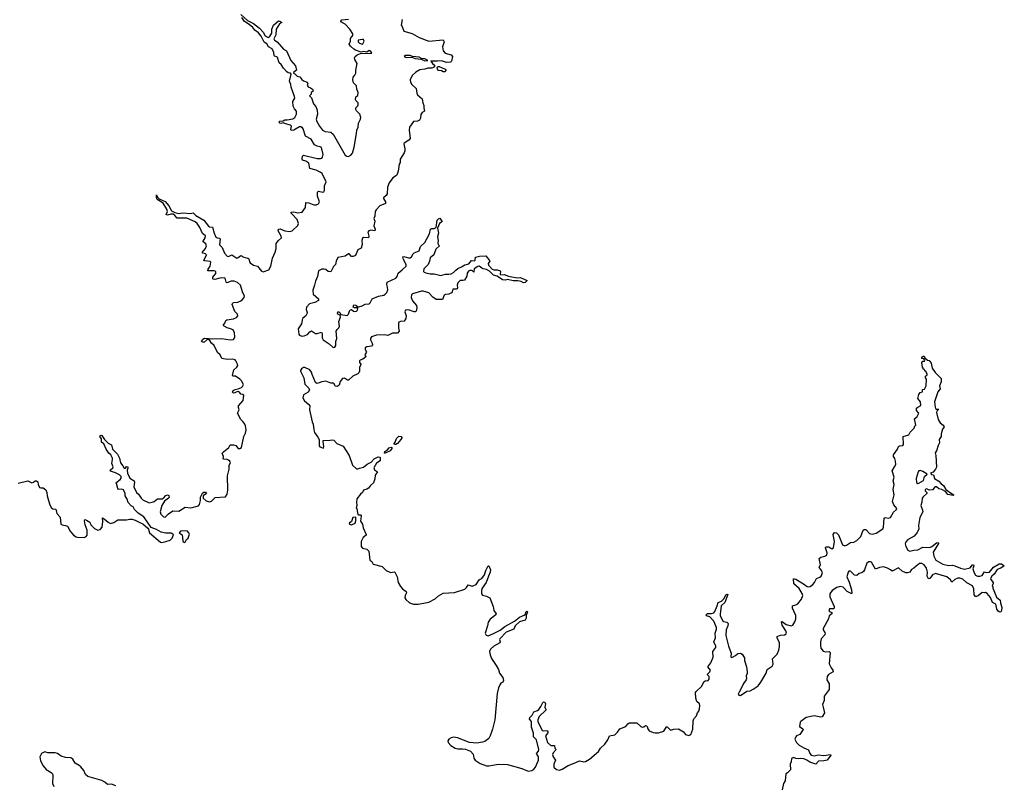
# Model space of a CAD drawing. Extents: x 2551545 to 2886624, y 315747 to 489036.
# Tile 76 of 119: x 2655574 to 2667830, y 375811 to 385342. Entities that reach past the tile are written whole.
import ezdxf

# ---------------------------------------------------------------- set-up
doc = ezdxf.new("R2010")
doc.units = 0

msp = doc.modelspace()

# ---------------------------------------------------------------- linework, layer by layer
at = {"layer": '0CON10XD'}
for points in [[(2657866, 382346), (2657898, 382415), (2657887, 382425), (2657852, 382435), (2657846, 382445), (2657886, 382495), (2657901, 382525), (2657891, 382551), (2657858, 382575), (2657857, 382585), (2657881, 382625), (2657885, 382645), (2657881, 382655), (2657850, 382680), (2657818, 382755), (2657783, 382805), (2657759, 382825), (2657655, 382871), (2657535, 382873), (2657506, 382906), (2657485, 382919), (2657455, 382920), (2657415, 382910), (2657396, 382915), (2657414, 382955), (2657407, 382985), (2657359, 383059), (2657284, 383105), (2657275, 383130), (2657275, 383160), (2657291, 383131), (2657312, 383112), (2657385, 383078), (2657429, 383025), (2657465, 382963), (2657505, 382941), (2657537, 382933), (2657555, 382928), (2657605, 382936), (2657699, 382931), (2657735, 382937), (2657768, 382905), (2657866, 382846), (2657925, 382770), (2657935, 382764), (2657975, 382758), (2657993, 382685), (2658015, 382636), (2658030, 382625), (2658061, 382621), (2658069, 382615), (2658061, 382541), (2658094, 382504), (2658124, 382434), (2658155, 382396), (2658175, 382395), (2658215, 382416), (2658275, 382374), (2658295, 382382), (2658325, 382406), (2658364, 382384), (2658415, 382374), (2658427, 382365), (2658436, 382326), (2658443, 382315), (2658484, 382285), (2658535, 382272), (2658585, 382213), (2658605, 382201), (2658675, 382228), (2658699, 382275), (2658721, 382375), (2658756, 382446), (2658766, 382495), (2658766, 382555), (2658795, 382594), (2658831, 382625), (2658830, 382645), (2658793, 382715), (2658796, 382734), (2658815, 382737), (2658876, 382715), (2658935, 382703), (2658966, 382714), (2659035, 382780), (2659046, 382805), (2659029, 382855), (2658960, 382925), (2658952, 382935), (2658954, 382945), (2658985, 382948), (2659035, 382939), (2659088, 382945), (2659132, 383005), (2659135, 383067), (2659175, 383063), (2659235, 383038), (2659265, 383039), (2659292, 383048), (2659305, 383075), (2659281, 383145), (2659280, 383195), (2659295, 383206), (2659347, 383193), (2659360, 383200), (2659368, 383215), (2659368, 383272), (2659389, 383325), (2659337, 383425), (2659316, 383445), (2659265, 383470), (2659185, 383490), (2659171, 383555), (2659135, 383579), (2659093, 383593), (2659088, 383605), (2659096, 383644), (2659106, 383654), (2659275, 383614), (2659317, 383613), (2659335, 383619), (2659345, 383632), (2659352, 383665), (2659329, 383749), (2659315, 383760), (2659275, 383769), (2659245, 383785), (2659200, 383855), (2659133, 383893), (2659101, 383981), (2659094, 383994), (2659075, 384009), (2659055, 384006), (2658985, 383968), (2658955, 383961), (2658948, 383975), (2658956, 384015), (2658945, 384029), (2658882, 384045), (2658855, 384059), (2658825, 384049), (2658812, 384052), (2658798, 384065), (2658810, 384080), (2658855, 384084), (2658875, 384096), (2658905, 384094), (2658974, 384106), (2658998, 384125), (2659018, 384165), (2659018, 384205), (2658993, 384233), (2658978, 384265), (2658973, 384325), (2658997, 384363), (2658994, 384386), (2658952, 384502), (2658950, 384535), (2658934, 384575), (2658952, 384665), (2658945, 384675), (2658915, 384682), (2658901, 384691), (2658858, 384738), (2658827, 384785), (2658803, 384803), (2658785, 384871), (2658775, 384880), (2658746, 384886), (2658740, 384895), (2658739, 384935), (2658718, 384978), (2658673, 385005), (2658652, 385042), (2658615, 385063), (2658578, 385138), (2658547, 385177), (2658501, 385211), (2658475, 385244), (2658432, 385282), (2658371, 385321), (2658339, 385369)], [(2658328, 385405), (2658411, 385331), (2658485, 385294), (2658557, 385237), (2658606, 385185), (2658631, 385141), (2658665, 385122), (2658685, 385130), (2658711, 385175), (2658714, 385225), (2658732, 385275), (2658795, 385328), (2658810, 385325), (2658835, 385308), (2658808, 385292), (2658768, 385225), (2658763, 385155), (2658736, 385105), (2658745, 385086), (2658777, 385067), (2658858, 384975), (2658893, 384953), (2658949, 384835), (2659006, 384766), (2659021, 384715), (2658982, 384685), (2658984, 384675), (2658997, 384667), (2659029, 384639), (2659060, 384630), (2659085, 384596), (2659105, 384582), (2659152, 384565), (2659160, 384545), (2659153, 384525), (2659163, 384505), (2659195, 384493), (2659217, 384475), (2659225, 384450), (2659204, 384436), (2659200, 384415), (2659182, 384395), (2659208, 384368), (2659230, 384295), (2659262, 384262), (2659278, 384215), (2659279, 384165), (2659265, 384105), (2659273, 384075), (2659305, 384018), (2659345, 383967), (2659375, 383951), (2659445, 383943), (2659477, 383917), (2659625, 383654), (2659645, 383641), (2659665, 383638), (2659695, 383655), (2659715, 383679), (2659737, 383755), (2659766, 383926), (2659770, 383965), (2659788, 384005), (2659790, 384055), (2659818, 384105), (2659821, 384125), (2659808, 384165), (2659767, 384207), (2659757, 384225), (2659758, 384245), (2659782, 384268), (2659788, 384282), (2659786, 384306), (2659756, 384335), (2659754, 384345), (2659759, 384381), (2659785, 384398), (2659788, 384435), (2659770, 384475), (2659765, 384517), (2659730, 384555), (2659719, 384595), (2659723, 384627), (2659747, 384653), (2659759, 384675), (2659758, 384715), (2659775, 384795), (2659746, 384845), (2659742, 384868), (2659748, 384882), (2659776, 384905), (2659815, 384922), (2659957, 384925), (2659943, 384945), (2659925, 384957), (2659895, 384939), (2659855, 384946), (2659825, 384938), (2659755, 384961), (2659732, 384975), (2659691, 385011), (2659677, 385035), (2659690, 385075), (2659691, 385109), (2659705, 385124), (2659720, 385145), (2659720, 385165), (2659682, 385225), (2659626, 385285), (2659571, 385315), (2659570, 385325), (2659585, 385339), (2659665, 385348)], [(2660335, 385345), (2660321, 385275), (2660335, 385255), (2660355, 385198), (2660458, 385168), (2660545, 385122), (2660665, 385073), (2660845, 385091), (2660856, 385066), (2660836, 385005), (2660844, 384954), (2660868, 384925), (2660943, 384903), (2660961, 384885), (2660950, 384825), (2660936, 384814), (2660885, 384807), (2660825, 384831), (2660775, 384824), (2660693, 384827), (2660712, 384795), (2660739, 384775), (2660736, 384755), (2660725, 384745), (2660705, 384738), (2660655, 384739), (2660615, 384726), (2660553, 384717), (2660505, 384688), (2660459, 384645), (2660436, 384595), (2660438, 384565), (2660455, 384536), (2660510, 384485), (2660516, 384426), (2660525, 384407), (2660584, 384355), (2660592, 384305), (2660606, 384275), (2660604, 384245), (2660613, 384205), (2660584, 384186), (2660569, 384161), (2660561, 384115), (2660549, 384091), (2660525, 384078), (2660475, 384074), (2660426, 384004), (2660422, 383965), (2660436, 383864), (2660419, 383841), (2660359, 383805), (2660356, 383795), (2660370, 383735), (2660370, 383710), (2660360, 383685), (2660308, 383605), (2660308, 383565), (2660298, 383542), (2660286, 383456), (2660272, 383418), (2660265, 383404), (2660218, 383375), (2660175, 383311), (2660153, 383255), (2660148, 383172), (2660136, 383154), (2660103, 383125), (2660102, 383115), (2660129, 383075), (2660126, 383055), (2660055, 383024), (2660011, 382975), (2660000, 382955), (2659994, 382896), (2659984, 382866), (2659993, 382835), (2659982, 382775), (2659997, 382735), (2659996, 382715), (2659945, 382721), (2659918, 382712), (2659908, 382695), (2659920, 382645), (2659915, 382626), (2659855, 382630), (2659840, 382620), (2659831, 382595), (2659838, 382545), (2659824, 382496), (2659783, 382477), (2659754, 382406), (2659725, 382392), (2659705, 382392), (2659675, 382427), (2659665, 382425), (2659624, 382396), (2659535, 382380), (2659512, 382335), (2659506, 382294), (2659479, 382271), (2659445, 382202), (2659415, 382207), (2659385, 382233), (2659365, 382238), (2659333, 382237), (2659292, 382215), (2659281, 382145), (2659255, 382085), (2659245, 382035), (2659222, 381975), (2659228, 381925), (2659259, 381895)], [(2659835, 385039), (2659845, 385042), (2659862, 385075), (2659855, 385094), (2659835, 385096), (2659786, 385085), (2659788, 385065), (2659805, 385048), (2659835, 385039)], [(2660615, 384829), (2660655, 384833), (2660618, 384855), (2660577, 384857), (2660546, 384876), (2660462, 384882), (2660434, 384894), (2660375, 384896), (2660358, 384885), (2660385, 384871), (2660454, 384874), (2660495, 384858), (2660572, 384852), (2660615, 384829)], [(2660845, 384691), (2660824, 384704), (2660785, 384709), (2660774, 384725), (2660772, 384748), (2660782, 384758), (2660795, 384759), (2660869, 384725), (2660878, 384715), (2660878, 384705), (2660865, 384694), (2660845, 384691)], [(2659259, 381895), (2659293, 381865), (2659292, 381845), (2659248, 381822), (2659181, 381805), (2659145, 381765), (2659139, 381735), (2659152, 381695), (2659150, 381680), (2659135, 381655), (2659095, 381623), (2659082, 381555), (2659042, 381495), (2659049, 381429), (2659056, 381415), (2659085, 381404), (2659115, 381405), (2659155, 381424), (2659185, 381457), (2659205, 381468), (2659255, 381435), (2659278, 381435), (2659330, 381450), (2659341, 381435), (2659341, 381381), (2659352, 381355), (2659428, 381308), (2659475, 381261), (2659495, 381264), (2659508, 381285), (2659509, 381335), (2659522, 381375), (2659514, 381465), (2659525, 381485), (2659547, 381505), (2659555, 381525), (2659548, 381585), (2659567, 381637), (2659562, 381662), (2659549, 381669), (2659535, 381674), (2659528, 381685), (2659535, 381703), (2659545, 381704), (2659558, 381695), (2659571, 381671), (2659649, 381661), (2659668, 381675), (2659678, 381715), (2659689, 381731), (2659705, 381734), (2659728, 381715), (2659745, 381711), (2659765, 381715), (2659779, 381725), (2659784, 381744), (2659775, 381754), (2659740, 381755), (2659724, 381764), (2659735, 381791), (2659759, 381789), (2659785, 381768), (2659795, 381766), (2659835, 381778), (2659875, 381800), (2659924, 381806), (2659936, 381815), (2659962, 381868), (2660040, 381900), (2660105, 381913), (2660125, 381924), (2660145, 381945), (2660155, 381978), (2660153, 382013), (2660143, 382047), (2660146, 382074), (2660257, 382123), (2660272, 382145), (2660283, 382187), (2660334, 382226), (2660383, 382275), (2660383, 382295), (2660353, 382355), (2660345, 382388), (2660355, 382394), (2660415, 382377), (2660435, 382378), (2660451, 382389), (2660472, 382428), (2660485, 382439), (2660546, 382464), (2660562, 382518), (2660615, 382570), (2660676, 382674), (2660688, 382735), (2660705, 382743), (2660735, 382744), (2660758, 382755), (2660771, 382845), (2660785, 382863), (2660805, 382870), (2660830, 382835), (2660830, 382825), (2660800, 382805), (2660773, 382747), (2660786, 382685), (2660773, 382637), (2660781, 382595), (2660778, 382565), (2660784, 382545), (2660801, 382525), (2660753, 382485), (2660730, 382415), (2660685, 382378), (2660676, 382334), (2660657, 382293), (2660605, 382239), (2660599, 382209), (2660607, 382197), (2660629, 382189), (2660685, 382178), (2660735, 382177), (2660815, 382158), (2660875, 382173), (2660915, 382173), (2660945, 382180), (2660975, 382196), (2661004, 382225), (2661026, 382245), (2661075, 382264), (2661115, 382289), (2661165, 382302), (2661196, 382344), (2661235, 382338), (2661245, 382348), (2661249, 382385), (2661297, 382397), (2661375, 382400), (2661422, 382345), (2661424, 382335), (2661406, 382305), (2661410, 382285), (2661455, 382236), (2661475, 382227), (2661516, 382226), (2661553, 382215), (2661559, 382205), (2661556, 382175), (2661565, 382164), (2661605, 382170), (2661658, 382148), (2661765, 382129), (2661805, 382132), (2661826, 382126), (2661890, 382095), (2661865, 382072), (2661846, 382064), (2661814, 382084), (2661775, 382092), (2661715, 382089), (2661645, 382108), (2661615, 382099), (2661585, 382102), (2661518, 382148), (2661470, 382160), (2661420, 382210), (2661385, 382232), (2661345, 382242), (2661325, 382249), (2661295, 382272), (2661275, 382271), (2661231, 382239), (2661225, 382200), (2661212, 382215), (2661199, 382219), (2661175, 382219), (2661160, 382210), (2661144, 382186), (2661139, 382151), (2661109, 382101), (2661095, 382094), (2661055, 382096), (2661028, 382065), (2661020, 382035), (2661024, 382005), (2661018, 381992), (2661005, 381986), (2660965, 381987), (2660959, 381955), (2660949, 381941), (2660916, 381924), (2660875, 381919), (2660859, 381911), (2660835, 381860), (2660758, 381858), (2660715, 381888), (2660665, 381943), (2660595, 381962), (2660575, 381962), (2660465, 381928), (2660451, 381915), (2660445, 381885), (2660465, 381842), (2660514, 381785), (2660518, 381755), (2660509, 381715), (2660496, 381704), (2660486, 381704), (2660415, 381729), (2660378, 381725), (2660370, 381705), (2660383, 381655), (2660380, 381620), (2660361, 381589), (2660314, 381586), (2660294, 381576), (2660289, 381565), (2660289, 381505), (2660299, 381465), (2660275, 381438), (2660215, 381438), (2660155, 381411), (2660115, 381418), (2660015, 381416), (2659953, 381395), (2659941, 381375), (2659940, 381355), (2659963, 381315), (2659967, 381293), (2659953, 381277), (2659895, 381270), (2659875, 381255), (2659873, 381235), (2659889, 381205), (2659887, 381193), (2659872, 381175), (2659884, 381145), (2659845, 381115), (2659811, 381105), (2659802, 381095), (2659804, 381075), (2659821, 381055), (2659822, 381045), (2659802, 381015), (2659804, 380965), (2659797, 380945), (2659785, 380932), (2659722, 380905), (2659665, 380854), (2659655, 380854), (2659615, 380878), (2659594, 380875), (2659564, 380836), (2659549, 380791), (2659525, 380776), (2659501, 380781), (2659488, 380808), (2659477, 380815), (2659445, 380815), (2659385, 380843), (2659335, 380835), (2659301, 380821), (2659274, 380814), (2659255, 380825), (2659213, 380925), (2659207, 380955), (2659185, 380985), (2659125, 381014), (2659105, 381011), (2659082, 380995), (2659068, 380975), (2659069, 380965), (2659111, 380885), (2659122, 380805), (2659174, 380754), (2659183, 380735), (2659164, 380706), (2659105, 380671), (2659097, 380635), (2659118, 380595), (2659175, 380550), (2659184, 380535), (2659183, 380485), (2659215, 380335), (2659228, 380305), (2659235, 380238), (2659245, 380202), (2659286, 380145), (2659300, 380115), (2659301, 380035), (2659311, 380025), (2659355, 380008), (2659360, 380025), (2659350, 380095), (2659353, 380105), (2659438, 380108), (2659461, 380111), (2659485, 380106), (2659520, 380065), (2659601, 380031), (2659674, 379915), (2659715, 379797), (2659765, 379752), (2659785, 379750), (2659805, 379760), (2659855, 379770), (2659901, 379809), (2659947, 379833), (2659985, 379877), (2660035, 379898), (2660055, 379897), (2660061, 379891), (2660060, 379850), (2660015, 379821), (2659984, 379765), (2659990, 379740), (2660026, 379715), (2659998, 379672), (2659994, 379625), (2659978, 379575), (2659941, 379545), (2659915, 379510), (2659895, 379498), (2659855, 379485), (2659839, 379455), (2659816, 379434), (2659772, 379378), (2659766, 379335), (2659772, 379295), (2659762, 379265), (2659772, 379252), (2659783, 379183), (2659792, 379178), (2659815, 379178), (2659826, 379166), (2659818, 379098), (2659842, 379062), (2659850, 379015), (2659888, 378935), (2659886, 378924), (2659849, 378895), (2659825, 378848), (2659824, 378785), (2659843, 378763), (2659895, 378751), (2659921, 378725), (2659934, 378615), (2659956, 378596), (2659973, 378563), (2660085, 378536), (2660135, 378487), (2660180, 378465), (2660195, 378461), (2660235, 378470), (2660243, 378463), (2660271, 378405), (2660287, 378335), (2660314, 378284), (2660338, 378258), (2660386, 378225), (2660388, 378208), (2660373, 378175), (2660369, 378145), (2660381, 378125), (2660425, 378083), (2660475, 378065), (2660534, 378064), (2660668, 378092), (2660747, 378133), (2660785, 378168), (2660845, 378201), (2660988, 378212), (2661115, 378254), (2661135, 378274), (2661155, 378308), (2661205, 378289), (2661255, 378309), (2661295, 378367), (2661305, 378378), (2661327, 378385), (2661359, 378431), (2661375, 378487), (2661405, 378542), (2661415, 378542), (2661434, 378495), (2661432, 378465), (2661408, 378415), (2661382, 378335), (2661330, 378265), (2661323, 378235), (2661323, 378193), (2661335, 378179), (2661385, 378164), (2661425, 378143), (2661467, 378035), (2661474, 377985), (2661503, 377945), (2661502, 377935), (2661431, 377879), (2661407, 377843), (2661396, 377796), (2661369, 377705), (2661380, 377680), (2661405, 377673), (2661465, 377695), (2661555, 377742), (2661613, 377787), (2661735, 377855), (2661797, 377903), (2661853, 377927), (2661869, 377941), (2661875, 377968), (2661885, 377980), (2661895, 377970), (2661880, 377925), (2661877, 377893), (2661865, 377867), (2661794, 377846), (2661741, 377795), (2661725, 377756), (2661631, 377719), (2661551, 377635), (2661546, 377625), (2661553, 377595), (2661550, 377585), (2661475, 377545), (2661436, 377505), (2661423, 377475), (2661429, 377435), (2661448, 377388), (2661506, 377304), (2661535, 377253), (2661548, 377205), (2661589, 377155), (2661596, 377115), (2661589, 377095), (2661565, 377082), (2661549, 377061), (2661534, 377026), (2661516, 376955), (2661489, 376625), (2661461, 376509), (2661431, 376425), (2661415, 376394), (2661365, 376358), (2661334, 376346), (2661265, 376336), (2661173, 376343), (2661024, 376404), (2660975, 376409), (2660945, 376403), (2660916, 376385), (2660904, 376365), (2660909, 376345), (2660940, 376305), (2660995, 376275), (2661027, 376267), (2661085, 376265), (2661125, 376260), (2661185, 376235), (2661218, 376198), (2661228, 376148), (2661242, 376125), (2661305, 376082), (2661383, 376055), (2661415, 376053), (2661535, 376074), (2661645, 376068), (2661825, 376019), (2661905, 375988), (2661950, 375995), (2661975, 376010), (2661994, 376035), (2662030, 376125), (2662032, 376165), (2662006, 376205), (2662032, 376235), (2662037, 376255), (2662006, 376375), (2661969, 376415), (2661968, 376462), (2661946, 376535), (2661946, 376584)], [(2655555, 379574), (2655675, 379601), (2655725, 379577), (2655745, 379583), (2655768, 379602), (2655785, 379603), (2655798, 379588), (2655804, 379555), (2655820, 379520), (2655835, 379514), (2655865, 379513), (2655899, 379489), (2655912, 379455), (2655916, 379415), (2655926, 379386), (2655945, 379315), (2655965, 379271), (2655985, 379252), (2656025, 379248), (2656035, 379193), (2656077, 379147), (2656085, 379061), (2656102, 379052), (2656145, 379047), (2656167, 379037), (2656204, 378975), (2656245, 378926), (2656275, 378906), (2656295, 378900), (2656375, 378895), (2656403, 378907), (2656413, 378925), (2656412, 378985), (2656389, 379055), (2656380, 379105), (2656385, 379118), (2656405, 379112), (2656445, 379086), (2656461, 379055), (2656505, 379006), (2656545, 378987), (2656575, 378995), (2656601, 379025), (2656608, 379095), (2656605, 379140), (2656625, 379130), (2656675, 379086), (2656705, 379072), (2656745, 379082), (2656795, 379116), (2656905, 379114), (2656945, 379122), (2656975, 379122), (2657012, 379112), (2657084, 379076), (2657106, 379066), (2657170, 379010), (2657179, 378999), (2657190, 378955), (2657325, 378838), (2657345, 378834), (2657395, 378844), (2657447, 378863), (2657472, 378888), (2657487, 378927), (2657479, 378939), (2657459, 378949), (2657395, 378951), (2657335, 378962), (2657277, 378995), (2657211, 379021), (2657120, 379155), (2657050, 379200), (2657004, 379244), (2656985, 379279), (2656962, 379292), (2656923, 379333), (2656912, 379375), (2656888, 379415), (2656886, 379445), (2656865, 379491), (2656845, 379498), (2656805, 379494), (2656794, 379504), (2656777, 379567), (2656770, 379575), (2656824, 379616), (2656836, 379635), (2656836, 379655), (2656817, 379677), (2656765, 379699), (2656705, 379720), (2656702, 379735), (2656735, 379763), (2656739, 379775), (2656719, 379815), (2656730, 379865), (2656728, 379885), (2656707, 379925), (2656684, 379944), (2656651, 379995), (2656623, 380063), (2656594, 380084), (2656592, 380122), (2656572, 380155), (2656585, 380170), (2656596, 380166), (2656628, 380115), (2656675, 380072), (2656715, 380048), (2656731, 379995), (2656790, 379935), (2656816, 379885), (2656828, 379825), (2656859, 379789), (2656875, 379758), (2656890, 379760), (2656905, 379778), (2656920, 379775), (2656922, 379758), (2656912, 379735), (2656916, 379695), (2656946, 379636), (2657000, 379600), (2657004, 379585), (2656994, 379525), (2657027, 379455), (2657054, 379434), (2657085, 379385), (2657105, 379364), (2657185, 379326), (2657222, 379335), (2657247, 379343), (2657291, 379379), (2657355, 379378), (2657366, 379384), (2657392, 379418), (2657415, 379427), (2657429, 379419), (2657433, 379395), (2657427, 379385), (2657375, 379348), (2657344, 379295), (2657322, 379215), (2657331, 379185), (2657365, 379154), (2657383, 379147), (2657425, 379190), (2657482, 379228), (2657555, 379222), (2657635, 379272), (2657705, 379264), (2657800, 379290), (2657814, 379305), (2657824, 379355), (2657824, 379396), (2657851, 379449), (2657865, 379461), (2657885, 379460), (2657901, 379445), (2657857, 379413), (2657857, 379385), (2657895, 379351), (2657935, 379340), (2657961, 379349), (2658006, 379394), (2658135, 379401), (2658155, 379436), (2658165, 379485), (2658162, 379665), (2658180, 379745), (2658183, 379795), (2658198, 379825), (2658190, 379845), (2658175, 379859), (2658155, 379868), (2658115, 379869), (2658106, 379875), (2658110, 379905), (2658096, 379945), (2658109, 379961), (2658179, 380015), (2658195, 380048), (2658235, 380048), (2658265, 380040), (2658295, 380002), (2658316, 380004), (2658333, 380015), (2658363, 380155), (2658386, 380195), (2658391, 380235), (2658386, 380285), (2658377, 380305), (2658357, 380335), (2658325, 380366), (2658286, 380445), (2658307, 380483), (2658297, 380515), (2658299, 380535), (2658355, 380600), (2658364, 380665), (2658355, 380676), (2658325, 380678), (2658310, 380705), (2658295, 380713), (2658275, 380711), (2658245, 380691), (2658231, 380695), (2658224, 380704), (2658231, 380725), (2658255, 380740), (2658295, 380745), (2658335, 380764), (2658348, 380775), (2658359, 380801), (2658335, 380845), (2658314, 380865), (2658259, 380905), (2658226, 380906), (2658222, 380912), (2658241, 380985), (2658278, 381015), (2658290, 381035), (2658286, 381055), (2658265, 381094), (2658255, 381106), (2658228, 381115), (2658155, 381112), (2658092, 381122), (2658069, 381169), (2658035, 381200), (2657994, 381285), (2657963, 381313), (2657940, 381350), (2657925, 381361), (2657905, 381358), (2657865, 381325), (2657837, 381335), (2657854, 381366), (2657875, 381377), (2657975, 381369), (2658085, 381375), (2658195, 381356), (2658235, 381359), (2658245, 381371), (2658251, 381395), (2658248, 381445), (2658230, 381480), (2658199, 381495), (2658156, 381506), (2658119, 381525), (2658109, 381535), (2658109, 381545), (2658128, 381565), (2658141, 381595), (2658154, 381605), (2658235, 381618), (2658274, 381636), (2658291, 381655), (2658286, 381675), (2658250, 381710), (2658218, 381795), (2658222, 381808), (2658235, 381820), (2658288, 381825), (2658325, 381841), (2658345, 381855), (2658370, 381885), (2658371, 381905), (2658352, 381942), (2658322, 382035), (2658285, 382072), (2658245, 382085), (2658205, 382085), (2658153, 382065), (2658143, 382073), (2658132, 382122), (2658125, 382128), (2658065, 382126), (2658005, 382108), (2657981, 382111), (2657976, 382116), (2657980, 382135), (2658015, 382184), (2658017, 382205), (2657996, 382216), (2657917, 382215), (2657920, 382235), (2657943, 382275), (2657955, 382322), (2657945, 382330), (2657878, 382338), (2657866, 382346)], [(2661946, 376584), (2661943, 376605), (2661919, 376635), (2661924, 376655), (2661955, 376684), (2661973, 376725), (2662018, 376742), (2662034, 376755), (2662060, 376790), (2662085, 376842), (2662095, 376851), (2662111, 376845), (2662119, 376825), (2662109, 376785), (2662124, 376755), (2662122, 376745), (2662041, 376669), (2662025, 376625), (2662025, 376605), (2662079, 376495), (2662095, 376489), (2662135, 376494), (2662148, 376485), (2662147, 376465), (2662121, 376425), (2662145, 376344), (2662185, 376306), (2662230, 376305), (2662234, 376275), (2662252, 376255), (2662214, 376216), (2662206, 376195), (2662214, 376165), (2662242, 376125), (2662221, 376075), (2662222, 376035), (2662255, 376008), (2662295, 376001), (2662327, 376013), (2662403, 376057), (2662495, 376096), (2662544, 376116), (2662595, 376104), (2662615, 376106), (2662667, 376135), (2662778, 376232), (2662805, 376272), (2662856, 376325), (2662894, 376375), (2662914, 376426), (2662982, 376438), (2663017, 376473), (2663045, 376513), (2663117, 376543), (2663145, 376576), (2663165, 376587), (2663255, 376587), (2663305, 376542), (2663324, 376536), (2663345, 376539), (2663365, 376554), (2663375, 376553), (2663385, 376541), (2663392, 376512), (2663411, 376491), (2663458, 376468), (2663483, 376463), (2663525, 376465), (2663593, 376487), (2663625, 376537), (2663635, 376540), (2663675, 376497), (2663715, 376509), (2663775, 376512), (2663837, 376475), (2663863, 376443), (2663905, 376433), (2663926, 376445), (2663951, 376509), (2663956, 376615), (2663965, 376639), (2664000, 376675), (2664010, 376715), (2664027, 376735), (2664036, 376765), (2664039, 376805), (2664034, 376824), (2664003, 376855), (2663990, 376895), (2663988, 376965), (2663995, 376980), (2664063, 377045), (2664089, 377101), (2664105, 377110), (2664144, 377116), (2664156, 377134), (2664156, 377165), (2664137, 377185), (2664137, 377195), (2664166, 377224), (2664172, 377245), (2664139, 377285), (2664176, 377335), (2664204, 377406), (2664203, 377477), (2664239, 377525), (2664239, 377545), (2664216, 377595), (2664237, 377645), (2664230, 377705), (2664249, 377755), (2664248, 377775), (2664215, 377856), (2664165, 377908), (2664125, 377922), (2664118, 377935), (2664135, 377950), (2664185, 377949), (2664215, 377960), (2664228, 377975), (2664255, 378044), (2664268, 378085), (2664308, 378102), (2664343, 378137), (2664365, 378180), (2664375, 378189), (2664388, 378188), (2664351, 378085), (2664304, 378046), (2664292, 377942), (2664293, 377923), (2664325, 377856), (2664335, 377849), (2664375, 377840), (2664391, 377825), (2664389, 377795), (2664367, 377745), (2664365, 377675), (2664397, 377545), (2664428, 377455), (2664425, 377410), (2664434, 377404), (2664445, 377407), (2664485, 377426), (2664515, 377450), (2664545, 377456), (2664566, 377445), (2664596, 377396), (2664596, 377365), (2664621, 377285), (2664630, 377225), (2664629, 377201), (2664617, 377173), (2664622, 377135), (2664618, 377122), (2664582, 377078), (2664556, 377014), (2664528, 376972), (2664518, 376945), (2664524, 376934), (2664545, 376930), (2664625, 376983), (2664665, 376989), (2664705, 377008), (2664765, 377051), (2664800, 377095), (2664864, 377205), (2664879, 377251), (2664942, 377295), (2664951, 377319), (2664946, 377385), (2665001, 377445), (2665024, 377495), (2665033, 377535), (2665032, 377585), (2665004, 377645), (2665004, 377665), (2665045, 377679), (2665095, 377684), (2665114, 377695), (2665118, 377705), (2665112, 377735), (2665065, 377806), (2665056, 377844), (2665065, 377849), (2665114, 377814), (2665175, 377798), (2665198, 377805), (2665223, 377847), (2665236, 377885), (2665236, 377925), (2665192, 378015), (2665193, 378047), (2665235, 378058), (2665258, 378072), (2665305, 378128), (2665322, 378175), (2665315, 378200), (2665275, 378260), (2665209, 378319), (2665205, 378380), (2665217, 378383), (2665235, 378377), (2665330, 378320), (2665375, 378286), (2665395, 378280), (2665415, 378285), (2665445, 378309), (2665468, 378335), (2665493, 378387), (2665535, 378402), (2665552, 378415), (2665567, 378455), (2665555, 378485), (2665524, 378525), (2665544, 378556), (2665526, 378635), (2665545, 378653), (2665598, 378662), (2665621, 378675), (2665624, 378705), (2665604, 378766), (2665609, 378781), (2665645, 378780), (2665685, 378754), (2665705, 378769), (2665717, 378845), (2665701, 378935), (2665715, 378956), (2665742, 378952), (2665765, 378931), (2665815, 378806), (2665845, 378793), (2665865, 378799), (2665915, 378833), (2665955, 378838), (2665995, 378860), (2666043, 378907), (2666073, 378987), (2666085, 378996), (2666105, 378996), (2666115, 378989), (2666154, 378944), (2666185, 378938), (2666235, 378948), (2666320, 379005), (2666327, 379025), (2666335, 379138), (2666345, 379144), (2666385, 379137), (2666412, 379145), (2666450, 379210), (2666487, 379243), (2666491, 379255), (2666454, 379304), (2666439, 379345), (2666457, 379425), (2666448, 379495), (2666459, 379555), (2666447, 379603), (2666461, 379645), (2666433, 379725), (2666465, 379775), (2666478, 379805), (2666476, 379845), (2666468, 379878), (2666452, 379905), (2666452, 379925), (2666500, 379995), (2666515, 380028), (2666525, 380036), (2666565, 380042), (2666574, 380055), (2666571, 380155), (2666642, 380175), (2666657, 380205), (2666710, 380255), (2666718, 380285), (2666727, 380295), (2666712, 380375), (2666745, 380402), (2666768, 380445), (2666738, 380475), (2666739, 380505), (2666752, 380518), (2666793, 380537), (2666787, 380585), (2666752, 380625), (2666764, 380676), (2666781, 380699), (2666810, 380710), (2666812, 380738), (2666838, 380742), (2666858, 380785), (2666862, 380865), (2666850, 380885), (2666850, 380905), (2666868, 380922), (2666870, 380935), (2666860, 380945), (2666858, 380958), (2666842, 380972), (2666838, 380988), (2666822, 380992), (2666820, 381005), (2666810, 381015), (2666804, 381076), (2666815, 381090), (2666838, 381092), (2666840, 381105), (2666828, 381118), (2666803, 381123), (2666805, 381140), (2666818, 381152), (2666832, 381152), (2666842, 381132), (2666872, 381102), (2666895, 381100), (2666920, 381065), (2666933, 381005), (2666969, 380949), (2667046, 380876), (2667046, 380835), (2667022, 380785), (2667030, 380745), (2667002, 380708), (2666962, 380585), (2666968, 380518), (2666975, 380500), (2666985, 380492), (2667017, 380495), (2666992, 380468), (2666988, 380452), (2667006, 380365), (2667033, 380323), (2667071, 380295), (2667083, 380275), (2667060, 380245), (2667042, 380185), (2667043, 380155), (2667021, 380115), (2667024, 380075), (2667008, 380042), (2666988, 379975), (2666969, 379951), (2666978, 379915), (2666985, 379770), (2666975, 379748), (2666945, 379710), (2666912, 379695), (2666922, 379682), (2666950, 379675), (2666960, 379630), (2667016, 379596), (2667045, 379564), (2667075, 379544), (2667104, 379494), (2667172, 379442), (2667200, 379425), (2667192, 379418), (2667125, 379433), (2667098, 379468), (2667052, 379492), (2667015, 379500), (2666986, 379526), (2666975, 379528), (2666960, 379520), (2666935, 379488), (2666895, 379487), (2666865, 379502), (2666846, 379495), (2666843, 379475), (2666866, 379456), (2666867, 379445), (2666818, 379402), (2666808, 379385), (2666804, 379335), (2666791, 379295), (2666813, 379235), (2666814, 379215), (2666777, 379143), (2666763, 379045), (2666764, 379005), (2666754, 378975), (2666744, 378956), (2666706, 378914), (2666625, 378868), (2666600, 378835), (2666596, 378815), (2666606, 378785), (2666630, 378740), (2666655, 378724), (2666702, 378738), (2666755, 378744), (2666815, 378774), (2666905, 378772), (2666928, 378782), (2666985, 378828), (2667005, 378833), (2667010, 378820), (2666943, 378715), (2666952, 378665), (2666979, 378615), (2667065, 378562), (2667135, 378548), (2667185, 378550), (2667215, 378544), (2667285, 378512), (2667335, 378501), (2667405, 378518), (2667432, 378555), (2667446, 378556), (2667449, 378541), (2667438, 378505), (2667453, 378455), (2667473, 378425), (2667495, 378414), (2667525, 378414), (2667556, 378424), (2667585, 378470), (2667605, 378461), (2667644, 378466), (2667695, 378526), (2667765, 378570), (2667795, 378569), (2667830, 378545), (2667785, 378513), (2667742, 378498), (2667705, 378441), (2667675, 378414), (2667660, 378385), (2667662, 378372), (2667690, 378335), (2667692, 378325), (2667680, 378295), (2667688, 378285), (2667688, 378265), (2667699, 378235), (2667734, 378154), (2667780, 378115), (2667781, 378081), (2667801, 378025), (2667794, 377985), (2667785, 377970), (2667775, 377967), (2667755, 377979), (2667736, 378005), (2667726, 378066), (2667685, 378086), (2667660, 378150), (2667615, 378200), (2667595, 378212), (2667585, 378208), (2667555, 378210), (2667505, 378169), (2667485, 378160), (2667471, 378161), (2667453, 378183), (2667449, 378255), (2667434, 378294), (2667365, 378330), (2667315, 378376), (2667275, 378391), (2667252, 378388), (2667216, 378374), (2667175, 378340), (2667160, 378370), (2667116, 378406), (2666975, 378447), (2666937, 378433), (2666905, 378386), (2666885, 378381), (2666868, 378415), (2666873, 378465), (2666862, 378512), (2666834, 378554), (2666805, 378571), (2666775, 378571), (2666731, 378539)], [(2660255, 380054), (2660238, 380055), (2660236, 380065), (2660249, 380081), (2660263, 380127), (2660295, 380156), (2660322, 380152), (2660330, 380145), (2660329, 380135), (2660318, 380115), (2660275, 380067), (2660255, 380054)], [(2660114, 379944), (2660119, 379965), (2660148, 379982), (2660175, 380011), (2660195, 380021), (2660205, 380018), (2660205, 380003), (2660185, 379976), (2660125, 379944), (2660114, 379944)], [(2666755, 379569), (2666765, 379571), (2666824, 379606), (2666838, 379655), (2666870, 379685), (2666817, 379717), (2666785, 379728), (2666765, 379727), (2666756, 379715), (2666731, 379629), (2666735, 379582), (2666755, 379569)], [(2659705, 379054), (2659748, 379075), (2659760, 379105), (2659758, 379148), (2659720, 379145), (2659703, 379097), (2659674, 379076), (2659680, 379060), (2659705, 379054)], [(2657625, 378833), (2657635, 378837), (2657651, 378869), (2657671, 378889), (2657687, 378937), (2657680, 378955), (2657657, 378977), (2657574, 378976), (2657560, 378955), (2657597, 378927), (2657603, 378855), (2657610, 378840), (2657625, 378833)], [(2666731, 378539), (2666705, 378513), (2666675, 378496), (2666652, 378465), (2666625, 378454), (2666605, 378454), (2666557, 378477), (2666515, 378518), (2666435, 378477), (2666413, 378495), (2666375, 378514), (2666325, 378530), (2666275, 378522), (2666225, 378502), (2666177, 378587), (2666165, 378594), (2666145, 378594), (2666119, 378575), (2666091, 378495), (2666076, 378474), (2666057, 378455), (2666025, 378446), (2665996, 378424), (2665965, 378425), (2665915, 378477), (2665895, 378475), (2665885, 378465), (2665869, 378405), (2665900, 378340), (2665926, 378245), (2665930, 378200), (2665925, 378197), (2665875, 378225), (2665825, 378276), (2665787, 378287), (2665745, 378273), (2665687, 378235), (2665657, 378195), (2665657, 378157), (2665714, 378035), (2665714, 378016), (2665705, 378008), (2665655, 378006), (2665648, 377995), (2665646, 377985), (2665653, 377975), (2665682, 377962), (2665684, 377945), (2665648, 377922), (2665642, 377885), (2665574, 377765), (2665574, 377745), (2665594, 377715), (2665599, 377695), (2665598, 377685), (2665552, 377635), (2665542, 377595), (2665540, 377555), (2665548, 377518), (2665575, 377482), (2665605, 377471), (2665648, 377478), (2665662, 377465), (2665649, 377325), (2665673, 377273), (2665696, 377245), (2665701, 377225), (2665640, 377190), (2665623, 377167), (2665620, 377125), (2665649, 377075), (2665648, 377005), (2665589, 376921), (2665589, 376865), (2665568, 376815), (2665577, 376785), (2665591, 376715), (2665564, 376665), (2665545, 376660), (2665465, 376676), (2665365, 376657), (2665296, 376605), (2665289, 376595), (2665282, 376545), (2665322, 376515), (2665328, 376505), (2665285, 376442), (2665245, 376426), (2665233, 376415), (2665224, 376385), (2665244, 376345), (2665275, 376311), (2665335, 376276), (2665393, 376253), (2665410, 376205), (2665427, 376187), (2665465, 376179), (2665515, 376190), (2665585, 376182), (2665665, 376196), (2665669, 376185), (2665625, 376125), (2665585, 376115), (2665519, 376111), (2665485, 376074), (2665409, 376099), (2665371, 376125), (2665335, 376141), (2665295, 376146), (2665265, 376142), (2665234, 376144), (2665205, 376157), (2665180, 376145), (2665178, 376105), (2665164, 376074), (2665167, 376003), (2665132, 375965), (2665110, 375955), (2665101, 375865), (2665082, 375835), (2665064, 375756)], [(2656771, 375805), (2656715, 375826), (2656665, 375821), (2656635, 375848), (2656595, 375869), (2656421, 375921), (2656394, 375945), (2656372, 375995), (2656335, 376041), (2656315, 376058), (2656266, 376085), (2656236, 376135), (2656212, 376152), (2656145, 376158), (2656092, 376172), (2656045, 376205), (2656015, 376214), (2655925, 376216), (2655885, 376227), (2655845, 376206), (2655826, 376165), (2655834, 376115), (2655865, 376054), (2655905, 376009), (2655965, 375972), (2655982, 375952), (2655988, 375935), (2655984, 375835), (2655999, 375795)]]:
    msp.add_lwpolyline(points, dxfattribs=at)

doc.saveas('drawing.dxf')
